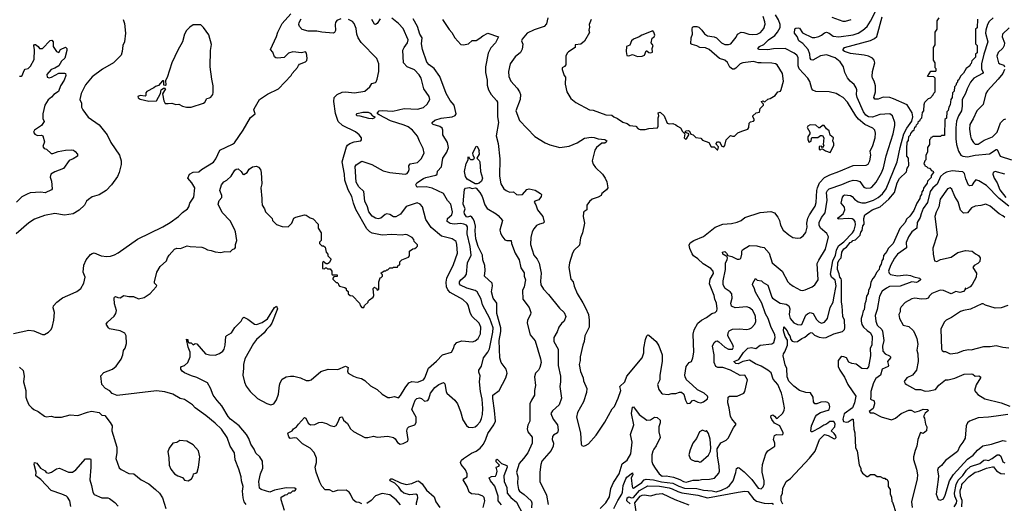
# Model space of a CAD drawing. Extents: x 1678431 to 1860718, y 384618 to 522882.
# Tile 224 of 256: x 1778018 to 1788279, y 450500 to 455535. Entities that reach past the tile are written whole.
import ezdxf

# ---------------------------------------------------------------- set-up
doc = ezdxf.new("R2010")
doc.units = 0

msp = doc.modelspace()

# ---------------------------------------------------------------- linework, layer by layer
at = {"layer": '0CON10XD'}
for points in [[(1777955, 452268), (1778115, 452304), (1778164, 452294), (1778255, 452258), (1778275, 452258), (1778318, 452282), (1778342, 452305), (1778355, 452330), (1778373, 452405), (1778382, 452485), (1778366, 452535), (1778371, 452555), (1778406, 452595), (1778465, 452640), (1778575, 452686), (1778615, 452706), (1778654, 452736), (1778687, 452793), (1778702, 452855), (1778681, 452905), (1778685, 452978), (1778710, 453035), (1778755, 453089), (1778775, 453102), (1778795, 453106), (1778868, 453078), (1778925, 453070), (1778965, 453073), (1779005, 453088), (1779045, 453109), (1779245, 453249), (1779510, 453380), (1779586, 453424), (1779674, 453486), (1779715, 453526), (1779767, 453565), (1779782, 453588), (1779791, 453625), (1779832, 453688), (1779842, 453785), (1779812, 453835), (1779772, 453885), (1779788, 453925), (1779825, 453947), (1779885, 453951), (1779914, 453976), (1780038, 454051), (1780062, 454085), (1780104, 454176), (1780235, 454239), (1780255, 454254), (1780346, 454384), (1780423, 454517), (1780471, 454555), (1780459, 454595), (1780462, 454608), (1780516, 454704), (1780602, 454758), (1780714, 454816), (1780848, 454955), (1780858, 454975), (1780914, 455036), (1780922, 455058), (1780935, 455072), (1780995, 455097), (1781009, 455111), (1781014, 455135), (1781007, 455185), (1780995, 455199), (1780955, 455189), (1780865, 455199), (1780820, 455185), (1780775, 455142), (1780705, 455134), (1780688, 455138), (1780675, 455149), (1780657, 455197), (1780632, 455225), (1780695, 455359), (1780707, 455405), (1780755, 455495), (1780845, 455597)], [(1784066, 450445), (1784125, 450506), (1784165, 450566), (1784178, 450655), (1784206, 450715), (1784265, 450806), (1784295, 450910), (1784350, 450950), (1784387, 451015), (1784400, 451135), (1784383, 451215), (1784417, 451315), (1784393, 451435), (1784405, 451500), (1784415, 451504), (1784475, 451426), (1784555, 451366), (1784591, 451369), (1784635, 451397), (1784663, 451393), (1784694, 451364), (1784693, 451337), (1784679, 451295), (1784680, 451245), (1784694, 451185), (1784651, 451099), (1784625, 451065), (1784615, 451041), (1784607, 451005), (1784607, 450935), (1784616, 450905), (1784639, 450865), (1784682, 450805), (1784715, 450782), (1784755, 450784), (1784831, 450771), (1784898, 450748), (1784937, 450725), (1784965, 450720), (1785035, 450739), (1785095, 450741), (1785125, 450749), (1785205, 450750), (1785259, 450761), (1785305, 450812), (1785310, 450835), (1785308, 450885), (1785289, 450995), (1785285, 451067), (1785325, 451129), (1785358, 451145), (1785382, 451158), (1785402, 451178), (1785456, 451285), (1785486, 451325), (1785439, 451379), (1785425, 451405), (1785412, 451495), (1785399, 451545), (1785402, 451605), (1785416, 451614), (1785495, 451616), (1785564, 451645), (1785575, 451665), (1785602, 451785), (1785575, 451834), (1785525, 451829), (1785425, 451886), (1785345, 451913), (1785295, 451915), (1785274, 451924), (1785255, 451965), (1785254, 452045), (1785239, 452135), (1785255, 452174), (1785271, 452189), (1785285, 452193), (1785305, 452182), (1785365, 452126), (1785405, 452103), (1785446, 452105), (1785456, 452125), (1785449, 452151), (1785396, 452245), (1785400, 452275), (1785413, 452297), (1785446, 452314), (1785515, 452318), (1785595, 452311), (1785625, 452317), (1785645, 452328), (1785678, 452365), (1785688, 452392), (1785685, 452445), (1785678, 452465), (1785655, 452509), (1785625, 452535), (1785595, 452546), (1785475, 452535), (1785435, 452551), (1785428, 452582), (1785443, 452635), (1785440, 452680), (1785422, 452702), (1785369, 452735), (1785350, 452775), (1785348, 452815), (1785375, 452935), (1785372, 453005), (1785390, 453035), (1785394, 453054), (1785388, 453068), (1785344, 453094), (1785341, 453115), (1785365, 453120), (1785384, 453105), (1785399, 453079), (1785439, 453069), (1785495, 453040), (1785515, 453040), (1785532, 453048), (1785542, 453092), (1785544, 453125), (1785551, 453139), (1785625, 453183), (1785701, 453181), (1785735, 453169), (1785775, 453164), (1785829, 453105), (1785861, 453005), (1785964, 452915), (1786024, 452805), (1786039, 452789), (1786079, 452759), (1786155, 452718), (1786175, 452716), (1786205, 452724), (1786275, 452754), (1786306, 452774), (1786338, 452825), (1786330, 452995), (1786345, 453030), (1786415, 453147), (1786446, 453275), (1786430, 453310), (1786365, 453365), (1786350, 453395), (1786350, 453425), (1786374, 453476), (1786412, 453525), (1786432, 453655), (1786427, 453735), (1786435, 453755), (1786455, 453775), (1786585, 453818), (1786659, 453851), (1786705, 453863), (1786742, 453862), (1786772, 453852), (1786815, 453791), (1786841, 453781), (1786885, 453783), (1786900, 453790), (1786945, 453844), (1787000, 453940), (1787019, 453991), (1787046, 454116), (1787121, 454345), (1787137, 454435), (1787137, 454464), (1787114, 454534), (1787086, 454556), (1786982, 454548), (1786905, 454520), (1786864, 454524), (1786835, 454542), (1786812, 454575), (1786747, 454725), (1786739, 454755), (1786741, 454805), (1786735, 454825), (1786715, 454861), (1786672, 454895), (1786645, 454931), (1786618, 454985), (1786603, 455045), (1786569, 455095), (1786515, 455137), (1786425, 455168), (1786362, 455158), (1786285, 455112), (1786265, 455116), (1786255, 455135), (1786252, 455175), (1786235, 455226), (1786179, 455289), (1786137, 455315), (1786119, 455359), (1786091, 455395), (1786095, 455440), (1786105, 455448), (1786132, 455452), (1786145, 455446), (1786175, 455400), (1786275, 455351), (1786305, 455349), (1786345, 455359), (1786375, 455375), (1786405, 455400), (1786425, 455405), (1786455, 455395), (1786495, 455364), (1786556, 455356), (1786705, 455378), (1786755, 455395), (1786805, 455425), (1786850, 455465), (1786885, 455519), (1786963, 455675)], [(1785002, 453152), (1784994, 453186), (1785005, 453211), (1785045, 453236), (1785145, 453277), (1785265, 453374), (1785345, 453407), (1785435, 453412), (1785494, 453426), (1785535, 453445), (1785575, 453476), (1785735, 453528), (1785845, 453537), (1785883, 453523), (1785919, 453479), (1785936, 453445), (1785946, 453396), (1785974, 453345), (1786033, 453295), (1786075, 453269), (1786125, 453259), (1786155, 453264), (1786182, 453285), (1786210, 453320), (1786223, 453375), (1786222, 453415), (1786233, 453467), (1786249, 453505), (1786287, 453563), (1786307, 453595), (1786317, 453633), (1786325, 453755), (1786332, 453785), (1786353, 453835), (1786405, 453892), (1786459, 453921), (1786556, 453954), (1786705, 454018), (1786841, 454019), (1786859, 454031), (1786878, 454065), (1786888, 454125), (1786882, 454165), (1786910, 454225), (1786933, 454305), (1786938, 454355), (1786929, 454385), (1786908, 454405), (1786825, 454443), (1786760, 454500), (1786731, 454535), (1786646, 454676), (1786599, 454725), (1786563, 454747), (1786525, 454768), (1786455, 454785), (1786315, 454789), (1786283, 454803), (1786274, 454815), (1786252, 454892), (1786232, 454925), (1786140, 455025), (1786132, 455055), (1786131, 455141), (1786116, 455166), (1786088, 455188), (1785995, 455235), (1785875, 455233), (1785815, 455220), (1785725, 455225), (1785711, 455231), (1785729, 455255), (1785772, 455278), (1785823, 455325), (1785889, 455371), (1785917, 455405), (1785944, 455455), (1785942, 455485), (1785924, 455535), (1785896, 455585)], [(1779096, 455536), (1779110, 455495), (1779122, 455395), (1779110, 455305), (1779092, 455265), (1779086, 455205), (1779074, 455165), (1778995, 455086), (1778880, 455020), (1778775, 454940), (1778705, 454858), (1778659, 454765), (1778646, 454705), (1778663, 454665), (1778662, 454625), (1778675, 454595), (1778731, 454521), (1778845, 454440), (1778930, 454335), (1778969, 454255), (1779059, 454125), (1779074, 454066), (1779074, 454026), (1779056, 453945), (1779037, 453903), (1778976, 453815), (1778918, 453755), (1778848, 453712), (1778775, 453689), (1778735, 453662), (1778716, 453645), (1778692, 453605), (1778639, 453551), (1778575, 453515), (1778485, 453501), (1778385, 453517), (1778275, 453496), (1778173, 453457), (1778115, 453420), (1777982, 453305)], [(1779805, 454623), (1779935, 454667), (1779948, 454675), (1779967, 454713), (1779995, 454720), (1780010, 454730), (1780030, 454755), (1780036, 454776), (1780034, 454845), (1780019, 454915), (1780004, 455046), (1780008, 455215), (1780016, 455276), (1779988, 455378), (1779933, 455453), (1779905, 455480), (1779825, 455480), (1779791, 455459), (1779756, 455424), (1779737, 455385), (1779713, 455305), (1779665, 455218), (1779605, 455085), (1779555, 454932), (1779538, 454902), (1779540, 454855), (1779535, 454850), (1779520, 454855), (1779520, 454895), (1779515, 454900), (1779505, 454898), (1779465, 454850), (1779435, 454841), (1779416, 454824), (1779344, 454786), (1779333, 454775), (1779332, 454745), (1779325, 454738), (1779275, 454746), (1779248, 454735), (1779251, 454721), (1779275, 454706), (1779365, 454688), (1779445, 454692), (1779487, 454765), (1779492, 454805), (1779515, 454822), (1779532, 454822), (1779538, 454815), (1779508, 454762), (1779519, 454689), (1779534, 454664), (1779565, 454661), (1779605, 454666), (1779645, 454653), (1779675, 454656), (1779714, 454634), (1779755, 454623), (1779805, 454623)], [(1779945, 453156), (1779975, 453140), (1780015, 453132), (1780055, 453117), (1780115, 453110), (1780155, 453122), (1780212, 453118), (1780235, 453142), (1780259, 453151), (1780266, 453164), (1780268, 453195), (1780280, 453235), (1780268, 453325), (1780257, 453355), (1780210, 453440), (1780127, 453527), (1780086, 453615), (1780098, 453652), (1780126, 453685), (1780126, 453706), (1780103, 453757), (1780120, 453815), (1780144, 453846), (1780175, 453863), (1780221, 453905), (1780261, 453969), (1780275, 453979), (1780295, 453983), (1780325, 453956), (1780345, 453927), (1780355, 453924), (1780388, 453945), (1780411, 453979), (1780445, 454002), (1780485, 454009), (1780508, 453998), (1780526, 453976), (1780536, 453945), (1780540, 453825), (1780532, 453785), (1780543, 453675), (1780540, 453645), (1780546, 453605), (1780570, 453565), (1780580, 453535), (1780648, 453465), (1780654, 453444), (1780695, 453403), (1780755, 453382), (1780815, 453380), (1780854, 453416), (1780875, 453467), (1780895, 453480), (1780985, 453502), (1781005, 453499), (1781045, 453473), (1781075, 453462), (1781130, 453405), (1781130, 453365), (1781160, 453315), (1781160, 453235), (1781143, 453217), (1781142, 453205), (1781165, 453180), (1781185, 453180), (1781200, 453165), (1781213, 453113), (1781228, 453095), (1781228, 453075), (1781260, 453045), (1781260, 453035), (1781242, 453005), (1781227, 452993), (1781213, 452993), (1781182, 453018), (1781173, 453005), (1781172, 452945), (1781195, 452940), (1781205, 452950), (1781215, 452950), (1781225, 452940), (1781255, 452940), (1781270, 452915), (1781270, 452885), (1781275, 452880), (1781328, 452878), (1781328, 452862), (1781292, 452858), (1781280, 452845), (1781280, 452835), (1781315, 452800), (1781325, 452800), (1781338, 452788), (1781340, 452775), (1781352, 452762), (1781408, 452748), (1781420, 452735), (1781422, 452722), (1781440, 452705), (1781442, 452682), (1781462, 452662), (1781485, 452660), (1781560, 452585), (1781570, 452555), (1781585, 452540), (1781605, 452540), (1781612, 452558), (1781650, 452595), (1781650, 452605), (1781662, 452618), (1781700, 452645), (1781707, 452665), (1781700, 452735), (1781715, 452750), (1781722, 452742), (1781735, 452740), (1781745, 452720), (1781760, 452725), (1781762, 452805), (1781773, 452847), (1781785, 452850), (1781800, 452865), (1781798, 452878), (1781780, 452895), (1781815, 452920), (1781835, 452920), (1781845, 452930), (1781855, 452930), (1781875, 452950), (1781905, 452950), (1781915, 452960), (1781955, 452960), (1781962, 452978), (1781978, 452982), (1781980, 453015), (1782000, 453035), (1782069, 453061), (1782080, 453075), (1782080, 453125), (1782115, 453150), (1782135, 453153), (1782153, 453167), (1782162, 453178), (1782162, 453192), (1782130, 453225), (1782127, 453245), (1782109, 453269), (1782056, 453296), (1782035, 453300), (1782005, 453291), (1781895, 453300), (1781795, 453290), (1781692, 453312), (1781666, 453326), (1781637, 453357), (1781520, 453560), (1781496, 453626), (1781481, 453695), (1781441, 453765), (1781405, 453865), (1781403, 453925), (1781380, 454055), (1781425, 454210), (1781435, 454228), (1781457, 454245), (1781505, 454265), (1781573, 454275), (1781580, 454285), (1781580, 454305), (1781556, 454335), (1781517, 454367), (1781382, 454435), (1781338, 454475), (1781309, 454559), (1781293, 454685), (1781296, 454725), (1781325, 454757), (1781379, 454781), (1781415, 454785), (1781508, 454772), (1781615, 454792), (1781667, 454835), (1781689, 454871), (1781725, 454880), (1781732, 454888), (1781744, 454915), (1781762, 454995), (1781762, 455075), (1781741, 455131), (1781576, 455296), (1781545, 455345), (1781531, 455385), (1781525, 455445), (1781505, 455495), (1781486, 455516), (1781445, 455537)], [(1781585, 450493), (1781555, 450507), (1781525, 450511), (1781492, 450535), (1781466, 450595), (1781451, 450615), (1781422, 450635), (1781325, 450634), (1781285, 450618), (1781245, 450639), (1781201, 450641), (1781168, 450678), (1781145, 450720), (1781107, 450825), (1781097, 450875), (1781110, 450925), (1781111, 450969), (1781087, 451027), (1781045, 451074), (1780965, 451118), (1780905, 451177), (1780885, 451181), (1780835, 451174), (1780822, 451192), (1780813, 451225), (1780816, 451235), (1780858, 451255), (1780873, 451275), (1780904, 451296), (1780923, 451325), (1780985, 451394), (1781001, 451385), (1781024, 451335), (1781047, 451317), (1781095, 451320), (1781135, 451341), (1781165, 451346), (1781215, 451331), (1781255, 451308), (1781295, 451301), (1781315, 451310), (1781342, 451355), (1781355, 451393), (1781375, 451400), (1781383, 451393), (1781391, 451365), (1781435, 451329), (1781466, 451276), (1781495, 451248), (1781615, 451186), (1781645, 451184), (1781705, 451198), (1781745, 451189), (1781855, 451199), (1781915, 451184), (1781932, 451172), (1781955, 451131), (1781983, 451117), (1782016, 451124), (1782062, 451148), (1782066, 451165), (1782054, 451255), (1782059, 451281), (1782075, 451296), (1782135, 451315), (1782149, 451341), (1782149, 451395), (1782106, 451475), (1782138, 451575), (1782155, 451592), (1782185, 451599), (1782205, 451591), (1782235, 451563), (1782270, 451570), (1782283, 451587), (1782300, 451645), (1782345, 451704), (1782385, 451736), (1782435, 451757), (1782448, 451745), (1782461, 451665), (1782471, 451645), (1782554, 451575), (1782580, 451535), (1782611, 451455), (1782635, 451367), (1782675, 451311), (1782695, 451294), (1782735, 451290), (1782765, 451297), (1782787, 451313), (1782815, 451349), (1782829, 451381), (1782840, 451425), (1782844, 451486), (1782838, 451585), (1782819, 451665), (1782810, 451765), (1782816, 451826), (1782803, 451865), (1782803, 451885), (1782832, 451928), (1782853, 452015), (1782898, 452075), (1782913, 452107), (1782949, 452281), (1782951, 452325), (1782916, 452425), (1782842, 452565), (1782826, 452625), (1782785, 452700), (1782765, 452714), (1782679, 452739), (1782612, 452772), (1782601, 452785), (1782602, 452805), (1782615, 452825), (1782661, 452865), (1782673, 452885), (1782686, 453005), (1782723, 453085), (1782713, 453175), (1782680, 453305), (1782685, 453378), (1782673, 453395), (1782645, 453407), (1782615, 453413), (1782545, 453405), (1782505, 453413), (1782473, 453433), (1782475, 453466), (1782521, 453505), (1782529, 453535), (1782512, 453615), (1782475, 453654), (1782434, 453725), (1782315, 453780), (1782255, 453794), (1782165, 453790), (1782155, 453795), (1782145, 453815), (1782155, 453835), (1782225, 453882), (1782249, 453891), (1782353, 453916), (1782369, 453925), (1782372, 453958), (1782415, 454003), (1782428, 454095), (1782470, 454155), (1782486, 454205), (1782477, 454255), (1782429, 454335), (1782426, 454385), (1782419, 454405), (1782395, 454422), (1782326, 454445), (1782316, 454455), (1782316, 454465), (1782345, 454488), (1782409, 454511), (1782525, 454522), (1782555, 454536), (1782568, 454555), (1782545, 454645), (1782505, 454693), (1782461, 454765), (1782395, 454945), (1782336, 455026), (1782284, 455064), (1782262, 455092), (1782217, 455225), (1782207, 455285), (1782211, 455345), (1782188, 455385), (1782165, 455464), (1782120, 455545)], [(1781365, 455544), (1781324, 455526), (1781309, 455505), (1781304, 455485), (1781308, 455422), (1781298, 455402), (1781285, 455394), (1781165, 455404), (1781114, 455414), (1781024, 455414), (1780963, 455433), (1780933, 455463), (1780927, 455485), (1780930, 455505), (1780950, 455545)], [(1781776, 455545), (1781745, 455496), (1781725, 455484), (1781715, 455487), (1781688, 455538)], [(1782228, 454815), (1782201, 454925), (1782180, 454960), (1782134, 455014), (1782055, 455044), (1782019, 455085), (1782012, 455218), (1782023, 455245), (1782059, 455295), (1782065, 455325), (1782015, 455445), (1781965, 455495), (1781895, 455551)], [(1782425, 455536), (1782495, 455434), (1782523, 455403), (1782552, 455345), (1782615, 455276), (1782642, 455272), (1782695, 455284), (1782732, 455318), (1782775, 455319), (1782812, 455342), (1782845, 455368), (1782896, 455394), (1783008, 455355), (1782978, 455295), (1782929, 455241), (1782900, 455185), (1782874, 455045), (1782874, 454986), (1782890, 454905), (1782890, 454855), (1782903, 454805), (1782930, 454755), (1782987, 454695), (1782996, 454675), (1782999, 454525), (1783007, 454463), (1782985, 454325), (1783005, 454245), (1783021, 454085), (1783017, 453905), (1783033, 453825), (1783065, 453774), (1783086, 453755), (1783109, 453745), (1783125, 453740), (1783165, 453742), (1783195, 453715), (1783215, 453711), (1783258, 453715), (1783304, 453766), (1783327, 453773), (1783391, 453761), (1783447, 453727), (1783457, 453715), (1783452, 453695), (1783429, 453661), (1783388, 453645), (1783381, 453635), (1783398, 453608), (1783414, 453554), (1783471, 453485), (1783482, 453428), (1783472, 453415), (1783435, 453406), (1783405, 453391), (1783375, 453356), (1783360, 453325), (1783346, 453266), (1783343, 453195), (1783377, 453085), (1783412, 453042), (1783430, 453000), (1783451, 452895), (1783444, 452814), (1783449, 452775), (1783478, 452728), (1783530, 452675)], [(1783523, 455555), (1783509, 455491), (1783485, 455463), (1783379, 455431), (1783306, 455395), (1783255, 455333), (1783246, 455315), (1783262, 455282), (1783255, 455228), (1783238, 455195), (1783180, 455150), (1783131, 455075), (1783113, 454997), (1783114, 454945), (1783136, 454895), (1783202, 454822), (1783227, 454785), (1783237, 454757), (1783233, 454705), (1783190, 454585), (1783226, 454485), (1783388, 454318), (1783494, 454254), (1783542, 454232), (1783646, 454206), (1783695, 454210), (1783745, 454220), (1783828, 454252), (1783905, 454301), (1783975, 454311), (1784005, 454309), (1784045, 454294), (1784115, 454288), (1784136, 454275), (1784130, 454260), (1784115, 454248), (1784085, 454248), (1784030, 454205), (1784012, 454175), (1783984, 454065), (1783995, 454032), (1784017, 453997), (1784090, 453925), (1784121, 453885), (1784137, 453847), (1784147, 453785), (1784132, 453765), (1784084, 453726), (1784077, 453705), (1784045, 453686), (1783985, 453667), (1783955, 453642), (1783928, 453605), (1783927, 453555), (1783898, 453535), (1783894, 453525), (1783889, 453485), (1783903, 453415), (1783884, 453316), (1783863, 453265), (1783851, 453189), (1783798, 453135), (1783779, 453105), (1783747, 453005), (1783741, 452955), (1783761, 452835), (1783786, 452805), (1783795, 452762), (1783826, 452685), (1783888, 452588), (1783914, 452535), (1783944, 452465), (1783954, 452406), (1783951, 452335), (1783908, 452245), (1783901, 452185), (1783886, 452145), (1783858, 452025), (1783859, 451985), (1783850, 451945), (1783862, 451872), (1783890, 451805), (1783892, 451775), (1783929, 451695), (1783926, 451654), (1783895, 451555), (1783832, 451445), (1783822, 451395), (1783863, 451235), (1783870, 451115), (1783875, 451102), (1783894, 451094), (1783915, 451100), (1783945, 451120), (1784025, 451209), (1784115, 451346), (1784194, 451485), (1784215, 451509), (1784255, 451594), (1784281, 451675), (1784273, 451715), (1784323, 451765), (1784345, 451824), (1784504, 452016), (1784523, 452065), (1784523, 452115), (1784538, 452205), (1784555, 452243), (1784565, 452253), (1784575, 452250), (1784651, 452185), (1784679, 452139), (1784712, 452045), (1784715, 451975), (1784688, 451835), (1784690, 451785), (1784664, 451735), (1784680, 451685), (1784705, 451645), (1784718, 451638), (1784775, 451632), (1784815, 451643), (1784855, 451644), (1784895, 451658), (1784915, 451656), (1784940, 451635), (1784955, 451572), (1784975, 451540), (1785005, 451542), (1785031, 451569), (1785045, 451573), (1785085, 451551), (1785118, 451545), (1785144, 451556), (1785185, 451587), (1785191, 451605), (1785187, 451615), (1785151, 451645), (1785080, 451680), (1785025, 451732), (1784967, 451785), (1784952, 451815), (1784949, 451835), (1784964, 451925), (1784996, 451964), (1785018, 451975), (1785034, 452016), (1785042, 452075), (1785038, 452262), (1785048, 452305), (1785085, 452375), (1785125, 452405), (1785177, 452433), (1785230, 452475), (1785265, 452486), (1785283, 452505), (1785286, 452525), (1785280, 452585), (1785263, 452625), (1785255, 452665), (1785205, 452785), (1785215, 452832), (1785248, 452892), (1785246, 452916), (1785221, 452945), (1785142, 452992), (1785085, 453045), (1785041, 453075), (1785025, 453096), (1785002, 453152)], [(1783975, 455536), (1783952, 455485), (1783957, 455457), (1783949, 455425), (1783955, 455402), (1783905, 455313), (1783865, 455279), (1783807, 455273), (1783807, 455245), (1783738, 455202), (1783725, 455188), (1783711, 455155), (1783708, 455065), (1783695, 455047), (1783673, 455035), (1783672, 455015), (1783693, 454955), (1783707, 454935), (1783704, 454864), (1783719, 454785), (1783760, 454715), (1783813, 454673), (1783955, 454598), (1783995, 454592), (1784125, 454546), (1784190, 454540), (1784208, 454525), (1784248, 454508), (1784305, 454469), (1784348, 454455), (1784375, 454433), (1784438, 454428), (1784465, 454400), (1784485, 454391), (1784535, 454391), (1784575, 454402), (1784665, 454410), (1784672, 454425), (1784671, 454515), (1784679, 454535), (1784670, 454565), (1784692, 454572), (1784734, 454534), (1784765, 454459), (1784785, 454451), (1784823, 454453), (1784855, 454442), (1784872, 454425), (1784905, 454408), (1784925, 454372), (1784948, 454348), (1784944, 454305), (1784955, 454292), (1784967, 454295), (1784990, 454335), (1784990, 454345), (1784950, 454365), (1784963, 454377), (1784985, 454382), (1784997, 454375), (1785012, 454342), (1785037, 454337), (1785065, 454310), (1785115, 454300), (1785132, 454282), (1785200, 454255), (1785225, 454210), (1785255, 454210), (1785285, 454180), (1785295, 454180), (1785302, 454212), (1785272, 454242), (1785290, 454265), (1785310, 454265), (1785335, 454220), (1785357, 454213), (1785368, 454225), (1785382, 454285), (1785425, 454330), (1785445, 454322), (1785467, 454323), (1785503, 454357), (1785544, 454376), (1785606, 454394), (1785616, 454414), (1785621, 454459), (1785635, 454470), (1785665, 454480), (1785677, 454493), (1785658, 454525), (1785658, 454535), (1785693, 454567), (1785726, 454574), (1785735, 454610), (1785768, 454645), (1785770, 454655), (1785753, 454673), (1785750, 454685), (1785765, 454690), (1785772, 454682), (1785785, 454680), (1785815, 454708), (1785840, 454715), (1785890, 454745), (1785920, 454785), (1785945, 454792), (1785955, 454810), (1785979, 454895), (1785968, 454975), (1785911, 455065), (1785894, 455074), (1785855, 455081), (1785745, 455086), (1785715, 455086), (1785665, 455099), (1785554, 455086), (1785525, 455076), (1785481, 455029), (1785465, 455020), (1785445, 455021), (1785420, 455040), (1785395, 455089), (1785365, 455112), (1785312, 455132), (1785204, 455225), (1785165, 455242), (1785105, 455244), (1785073, 455263), (1785026, 455276), (1785013, 455285), (1785014, 455345), (1785030, 455385), (1785026, 455435), (1785031, 455459), (1785044, 455466), (1785075, 455466), (1785095, 455456), (1785127, 455427), (1785155, 455387), (1785185, 455368), (1785255, 455358), (1785278, 455348), (1785330, 455295), (1785365, 455276), (1785405, 455278), (1785429, 455285), (1785485, 455352), (1785498, 455385), (1785535, 455404), (1785565, 455403), (1785616, 455386), (1785655, 455382), (1785705, 455384), (1785738, 455402), (1785773, 455445), (1785787, 455487), (1785785, 455512), (1785767, 455567)], [(1785971, 450491), (1785954, 450525), (1785955, 450575), (1785969, 450605), (1785972, 450655), (1786004, 450725), (1786051, 450759), (1786250, 450970), (1786308, 451042), (1786354, 451165), (1786404, 451215), (1786442, 451205), (1786505, 451172), (1786517, 451173), (1786528, 451185), (1786523, 451203), (1786506, 451226), (1786473, 451255), (1786513, 451297), (1786516, 451326), (1786501, 451351), (1786460, 451350), (1786425, 451323), (1786397, 451314), (1786355, 451285), (1786275, 451244), (1786265, 451245), (1786262, 451255), (1786269, 451305), (1786311, 451405), (1786325, 451420), (1786362, 451445), (1786442, 451468), (1786452, 451478), (1786459, 451505), (1786454, 451534), (1786440, 451550), (1786415, 451556), (1786367, 451553), (1786325, 451536), (1786305, 451537), (1786290, 451555), (1786287, 451605), (1786260, 451650), (1786210, 451655), (1786145, 451674), (1786085, 451718), (1786035, 451773), (1786016, 451815), (1786012, 451902), (1785995, 451942), (1785974, 452035), (1785977, 452055), (1785993, 452077), (1786019, 452145), (1786018, 452198), (1785996, 452235), (1785979, 452295), (1785982, 452338), (1786015, 452296), (1786030, 452260), (1786045, 452242), (1786053, 452205), (1786068, 452188), (1786095, 452182), (1786125, 452185), (1786170, 452215), (1786201, 452229), (1786245, 452268), (1786265, 452278), (1786277, 452275), (1786302, 452252), (1786351, 452231), (1786395, 452222), (1786423, 452227), (1786502, 452265), (1786592, 452288), (1786612, 452308), (1786617, 452325), (1786614, 452405), (1786597, 452445), (1786590, 452555), (1786581, 452595), (1786582, 452822), (1786578, 452838), (1786565, 452855), (1786559, 452889), (1786542, 452935), (1786545, 453005), (1786559, 453035), (1786580, 453055), (1786585, 453115), (1786605, 453148), (1786634, 453166), (1786672, 453215), (1786689, 453221), (1786700, 453235), (1786727, 453243), (1786777, 453293), (1786785, 453322), (1786799, 453341), (1786805, 453388), (1786818, 453405), (1786814, 453464), (1786824, 453505), (1786864, 453526), (1786903, 453557), (1786984, 453586), (1787074, 453666), (1787134, 453736), (1787164, 453835), (1787185, 453880), (1787258, 453952), (1787265, 453990), (1787278, 454002), (1787283, 454017), (1787282, 454092), (1787264, 454115), (1787263, 454195), (1787265, 454260), (1787282, 454278), (1787285, 454320), (1787303, 454337), (1787305, 454350), (1787325, 454378), (1787340, 454390), (1787345, 454417), (1787362, 454428), (1787365, 454440), (1787382, 454458), (1787385, 454477), (1787398, 454482), (1787405, 454500), (1787420, 454515), (1787425, 454570), (1787440, 454585), (1787443, 454653), (1787450, 454675), (1787490, 454715), (1787508, 454722), (1787538, 454752), (1787545, 454770), (1787560, 454785), (1787560, 454925), (1787545, 454940), (1787480, 454945), (1787512, 454998), (1787565, 455000), (1787570, 455005), (1787570, 455025), (1787560, 455035), (1787560, 455085), (1787540, 455115), (1787540, 455245), (1787560, 455275), (1787560, 455405), (1787580, 455435), (1787580, 455525), (1787600, 455555)], [(1786502, 452638), (1786527, 452765), (1786515, 452823), (1786479, 452855), (1786467, 452885), (1786491, 453025), (1786518, 453085), (1786531, 453135), (1786550, 453180), (1786605, 453223), (1786698, 453315), (1786714, 453345), (1786729, 453399), (1786725, 453435), (1786712, 453452), (1786695, 453461), (1786655, 453464), (1786547, 453457), (1786545, 453465), (1786551, 453475), (1786600, 453515), (1786616, 453555), (1786612, 453582), (1786579, 453625), (1786594, 453686), (1786605, 453705), (1786615, 453710), (1786675, 453705), (1786695, 453695), (1786717, 453665), (1786755, 453637), (1786795, 453627), (1786833, 453627), (1786915, 453656), (1786965, 453684), (1787008, 453722), (1787046, 453775), (1787163, 454055), (1787192, 454205), (1787231, 454345), (1787263, 454407), (1787315, 454479), (1787327, 454525), (1787320, 454565), (1787265, 454648), (1787125, 454712), (1787085, 454724), (1787015, 454730), (1786965, 454707), (1786928, 454708), (1786919, 454725), (1786935, 454785), (1786935, 454845), (1786923, 454895), (1786905, 454925), (1786902, 454945), (1786905, 454995), (1786931, 455085), (1786921, 455115), (1786904, 455134), (1786865, 455155), (1786817, 455167), (1786675, 455184), (1786613, 455205), (1786598, 455215), (1786598, 455225), (1786615, 455247), (1786885, 455319), (1786925, 455339), (1786950, 455360), (1787007, 455565)], [(1786482, 455562), (1786595, 455521), (1786625, 455521), (1786682, 455538)], [(1787998, 455542), (1787995, 455450), (1787980, 455435), (1787978, 455375), (1787980, 455285), (1787996, 455265), (1787995, 455190), (1787980, 455175), (1787977, 455145), (1787942, 455108), (1787935, 455080), (1787922, 455068), (1787918, 455055), (1787882, 455028), (1787855, 454980), (1787822, 454948), (1787805, 454910), (1787792, 454898), (1787790, 454885), (1787780, 454875), (1787775, 454850), (1787760, 454835), (1787755, 454790), (1787740, 454775), (1787737, 454725), (1787720, 454705), (1787715, 454650), (1787700, 454625), (1787695, 454590), (1787680, 454575), (1787675, 454510), (1787660, 454495), (1787655, 454330), (1787625, 454330), (1787615, 454320), (1787535, 454320), (1787528, 454312), (1787512, 454308), (1787510, 454295), (1787500, 454285), (1787500, 454235), (1787480, 454205), (1787480, 454155), (1787460, 454125), (1787460, 454075), (1787450, 454065), (1787440, 454035), (1787450, 454025), (1787452, 454012), (1787468, 454008), (1787482, 453992), (1787498, 453988), (1787522, 453962), (1787538, 453958), (1787540, 453945), (1787518, 453912), (1787515, 453892), (1787480, 453855), (1787475, 453832), (1787438, 453782), (1787435, 453760), (1787418, 453742), (1787416, 453715), (1787403, 453697), (1787399, 453675), (1787366, 453624), (1787335, 453548), (1787295, 453490), (1787261, 453459), (1787245, 453422), (1787189, 453361), (1787120, 453205), (1787069, 453151), (1787055, 453120), (1787021, 453079), (1787018, 453045), (1787002, 453025), (1786995, 452988), (1786979, 452961), (1786976, 452935), (1786947, 452903), (1786930, 452865), (1786909, 452841), (1786888, 452802), (1786880, 452755), (1786864, 452716), (1786861, 452685), (1786844, 452656), (1786837, 452605), (1786824, 452576), (1786817, 452515), (1786808, 452502), (1786799, 452455), (1786786, 452425), (1786786, 452395), (1786795, 452362), (1786812, 452332), (1786848, 452298), (1786885, 452276), (1786903, 452235), (1786897, 452145), (1786881, 452115), (1786883, 452035), (1786865, 451922), (1786845, 451899), (1786795, 451904), (1786735, 451947), (1786690, 451955), (1786659, 451969), (1786634, 452014), (1786606, 452026), (1786585, 452027), (1786572, 452018), (1786548, 451985), (1786548, 451925), (1786566, 451886), (1786615, 451812), (1786647, 451737), (1786731, 451615), (1786719, 451545), (1786697, 451495), (1786609, 451431), (1786596, 451375), (1786603, 451353), (1786635, 451345), (1786652, 451348), (1786695, 451376), (1786705, 451377), (1786710, 451270)], [(1788162, 455555), (1788122, 455515), (1788105, 455485), (1788086, 455425), (1788084, 455395), (1788106, 455304), (1788064, 455175), (1788040, 455075), (1788041, 455025), (1788057, 454985), (1788052, 454975), (1787963, 454927), (1787927, 454885), (1787892, 454815), (1787875, 454765), (1787838, 454705), (1787838, 454635), (1787833, 454585), (1787801, 454535), (1787781, 454479), (1787772, 454408), (1787772, 454295), (1787780, 454235), (1787801, 454165), (1787825, 454125), (1787845, 454115), (1787895, 454107), (1787975, 454125), (1788125, 454140), (1788195, 454184), (1788204, 454184), (1788235, 454114), (1788355, 454076)], [(1784455, 455151), (1784505, 455154), (1784528, 455165), (1784545, 455210), (1784555, 455210), (1784575, 455192), (1784595, 455190), (1784612, 455198), (1784608, 455235), (1784619, 455265), (1784600, 455295), (1784608, 455342), (1784630, 455355), (1784638, 455375), (1784627, 455407), (1784615, 455420), (1784500, 455375), (1784474, 455356), (1784416, 455334), (1784393, 455315), (1784375, 455270), (1784342, 455255), (1784337, 455205), (1784345, 455162), (1784365, 455158), (1784405, 455172), (1784455, 455151)], [(1788331, 455449), (1788261, 455385), (1788258, 455355), (1788280, 455295), (1788278, 455265), (1788265, 455239), (1788215, 455193), (1788200, 455155), (1788217, 455087), (1788233, 455075), (1788275, 455062), (1788282, 455045)], [(1778016, 454946), (1778035, 454947), (1778045, 454953), (1778063, 455007), (1778075, 455019), (1778105, 455027), (1778130, 455050), (1778169, 455121), (1778173, 455223), (1778165, 455265), (1778172, 455278), (1778182, 455278), (1778212, 455255), (1778225, 455234), (1778255, 455234), (1778335, 455320), (1778353, 455323), (1778367, 455305), (1778366, 455256), (1778402, 455205), (1778425, 455194), (1778444, 455226), (1778495, 455248), (1778510, 455235), (1778510, 455215), (1778488, 455135), (1778455, 455103), (1778426, 455055), (1778385, 455030), (1778345, 455016), (1778302, 454965), (1778305, 454938), (1778325, 454930), (1778348, 454935), (1778425, 454980), (1778485, 454980), (1778496, 454975), (1778500, 454955), (1778483, 454905), (1778444, 454845), (1778422, 454788), (1778374, 454756), (1778351, 454729), (1778315, 454700), (1778279, 454645), (1778259, 454555), (1778260, 454505), (1778272, 454475), (1778247, 454435), (1778174, 454385), (1778163, 454365), (1778175, 454343), (1778205, 454330), (1778245, 454332), (1778259, 454325), (1778278, 454265), (1778258, 454215), (1778272, 454195), (1778296, 454186), (1778345, 454143), (1778365, 454143), (1778418, 454162), (1778495, 454177), (1778555, 454180), (1778578, 454175), (1778595, 454163), (1778620, 454135), (1778622, 454115), (1778577, 454085), (1778535, 454068), (1778475, 453985), (1778385, 453950), (1778343, 453925), (1778337, 453897), (1778348, 453855), (1778356, 453775), (1778348, 453765), (1778285, 453731), (1778238, 453738), (1778128, 453732), (1778095, 453720), (1778041, 453689), (1777986, 453635)], [(1788281, 455015), (1788263, 454975), (1788214, 454915), (1788104, 454795), (1788088, 454765), (1788058, 454652), (1787994, 454586), (1787956, 454504), (1787918, 454445), (1787915, 454395), (1787925, 454322), (1787932, 454295), (1787957, 454255), (1787975, 454240), (1788005, 454240), (1788070, 454280), (1788155, 454315), (1788205, 454365), (1788240, 454460), (1788274, 454495), (1788295, 454503)], [(1780779, 450425), (1780742, 450535), (1780742, 450565), (1780783, 450587), (1780807, 450593), (1780823, 450607), (1780845, 450610), (1780865, 450630), (1780885, 450630), (1780898, 450648), (1780885, 450658), (1780795, 450660), (1780675, 450638), (1780625, 450614), (1780534, 450644), (1780518, 450658), (1780511, 450725), (1780526, 450805), (1780553, 450865), (1780548, 450938), (1780522, 450982), (1780480, 451020), (1780460, 451065), (1780427, 451115), (1780405, 451175), (1780382, 451215), (1780305, 451305), (1780215, 451375), (1780192, 451402), (1780126, 451515), (1780075, 451569), (1780035, 451625), (1780008, 451698), (1779975, 451753), (1779865, 451811), (1779807, 451827), (1779735, 451858), (1779711, 451875), (1779698, 451895), (1779698, 451912), (1779705, 451923), (1779735, 451934), (1779769, 451965), (1779793, 452025), (1779793, 452075), (1779774, 452126), (1779755, 452208), (1779770, 452205), (1779770, 452185), (1779782, 452172), (1779805, 452170), (1779825, 452150), (1779845, 452163), (1779865, 452159), (1779953, 452055), (1779996, 452046), (1780055, 452042), (1780101, 452059), (1780135, 452083), (1780150, 452105), (1780160, 452145), (1780165, 452237), (1780175, 452248), (1780226, 452275), (1780261, 452329), (1780327, 452395), (1780345, 452432), (1780355, 452437), (1780395, 452418), (1780465, 452364), (1780485, 452363), (1780545, 452382), (1780599, 452421), (1780675, 452539), (1780695, 452552), (1780703, 452525), (1780646, 452375), (1780626, 452344), (1780591, 452309), (1780565, 452275), (1780485, 452205), (1780455, 452165), (1780366, 452005), (1780351, 451945), (1780352, 451905), (1780342, 451835), (1780361, 451761), (1780379, 451719), (1780421, 451665), (1780495, 451592), (1780595, 451540), (1780635, 451526), (1780665, 451537), (1780693, 451577), (1780716, 451635), (1780725, 451730), (1780733, 451755), (1780755, 451791), (1780795, 451816), (1780840, 451825), (1780875, 451824), (1780945, 451805), (1781005, 451777), (1781035, 451777), (1781055, 451785), (1781155, 451872), (1781232, 451898), (1781335, 451893), (1781415, 451928), (1781440, 451915), (1781434, 451875), (1781442, 451855), (1781495, 451825), (1781531, 451811), (1781579, 451799), (1781615, 451778), (1781675, 451722), (1781745, 451684), (1781795, 451636), (1781855, 451601), (1781875, 451600), (1781925, 451613), (1781965, 451599), (1781988, 451622), (1782035, 451702), (1782075, 451755), (1782105, 451767), (1782165, 451762), (1782225, 451786), (1782239, 451805), (1782278, 451905), (1782361, 451979), (1782424, 452046), (1782518, 452072), (1782539, 452111), (1782548, 452145), (1782575, 452173), (1782625, 452193), (1782738, 452182), (1782765, 452191), (1782795, 452214), (1782820, 452265), (1782824, 452334), (1782805, 452374), (1782729, 452449), (1782712, 452485), (1782692, 452562), (1782680, 452580), (1782635, 452623), (1782505, 452695), (1782481, 452721), (1782465, 452755), (1782462, 452802), (1782470, 452845), (1782540, 452985), (1782579, 453105), (1782575, 453195), (1782565, 453225), (1782525, 453255), (1782415, 453282), (1782305, 453373), (1782252, 453455), (1782216, 453586), (1782191, 453615), (1782159, 453629), (1782045, 453591), (1781985, 453511), (1781939, 453481), (1781915, 453483), (1781875, 453508), (1781845, 453515), (1781825, 453507), (1781782, 453468), (1781755, 453461), (1781725, 453468), (1781691, 453491), (1781658, 453535), (1781642, 453585), (1781614, 453644), (1781605, 453745), (1781554, 453794), (1781525, 453845), (1781513, 454005), (1781525, 454025), (1781585, 454061), (1781689, 454029), (1781805, 453961), (1781875, 453943), (1782035, 453925), (1782055, 453934), (1782071, 453955), (1782078, 453975), (1782074, 454015), (1782087, 454033), (1782165, 454048), (1782202, 454085), (1782234, 454145), (1782223, 454195), (1782185, 454269), (1782165, 454322), (1782110, 454385), (1782065, 454419), (1782025, 454436), (1781881, 454481), (1781764, 454544), (1781748, 454555), (1781747, 454565), (1781763, 454585), (1781795, 454591), (1781905, 454584), (1782025, 454610), (1782165, 454602), (1782225, 454620), (1782266, 454655), (1782292, 454705), (1782284, 454735), (1782228, 454815)], [(1781695, 454504), (1781655, 454506), (1781565, 454531), (1781535, 454533), (1781523, 454545), (1781535, 454558), (1781595, 454574), (1781651, 454571), (1781672, 454562), (1781694, 454534), (1781718, 454525), (1781715, 454512), (1781695, 454504)], [(1786465, 454152), (1786503, 454225), (1786503, 454245), (1786492, 454275), (1786498, 454305), (1786464, 454334), (1786455, 454378), (1786425, 454400), (1786402, 454432), (1786385, 454432), (1786355, 454410), (1786345, 454410), (1786315, 454438), (1786255, 454440), (1786230, 454425), (1786223, 454413), (1786252, 454365), (1786252, 454345), (1786230, 454315), (1786230, 454285), (1786240, 454275), (1786240, 454265), (1786245, 454260), (1786265, 454270), (1786268, 454302), (1786275, 454310), (1786335, 454310), (1786365, 454330), (1786385, 454330), (1786397, 454305), (1786390, 454235), (1786398, 454225), (1786385, 454200), (1786375, 454220), (1786350, 454215), (1786350, 454185), (1786365, 454180), (1786372, 454188), (1786385, 454190), (1786415, 454168), (1786465, 454152)], [(1782785, 453825), (1782765, 453825), (1782681, 453875), (1782665, 453902), (1782653, 453955), (1782671, 454039), (1782690, 454075), (1782690, 454105), (1782695, 454110), (1782702, 454092), (1782715, 454080), (1782742, 454078), (1782757, 454093), (1782743, 454123), (1782742, 454145), (1782775, 454218), (1782786, 454216), (1782808, 454175), (1782802, 454165), (1782808, 454135), (1782782, 454095), (1782808, 454068), (1782813, 454055), (1782821, 453955), (1782840, 453885), (1782831, 453855), (1782807, 453833), (1782785, 453825)], [(1788325, 453592), (1788225, 453675), (1788095, 453808), (1788015, 453859), (1787981, 453869), (1787960, 453845), (1787941, 453809), (1787916, 453806), (1787905, 453811), (1787878, 453878), (1787863, 453935), (1787845, 453951), (1787805, 453954), (1787735, 453961), (1787675, 453949), (1787645, 453931), (1787615, 453902), (1787579, 453821), (1787534, 453785), (1787507, 453745), (1787478, 453632), (1787435, 453568), (1787412, 453515), (1787403, 453475), (1787372, 453425), (1787366, 453365), (1787315, 453325), (1787280, 453275), (1787257, 453215), (1787260, 453160), (1787165, 453092), (1787135, 453053), (1787092, 452975), (1787073, 452915), (1787078, 452895), (1787093, 452883), (1787165, 452868), (1787255, 452879), (1787300, 452870), (1787335, 452856), (1787394, 452845), (1787406, 452835), (1787404, 452825), (1787385, 452808), (1787365, 452800), (1787315, 452806), (1787195, 452760), (1787084, 452756), (1787050, 452740), (1787005, 452707), (1786979, 452655), (1786953, 452517), (1786934, 452455), (1786940, 452395), (1786953, 452355), (1787001, 452311), (1787011, 452291), (1787025, 452195), (1787010, 452135), (1787012, 452085), (1787036, 452056), (1787083, 452035), (1787093, 452025), (1787093, 452015), (1787061, 451975), (1787071, 451935), (1787068, 451925), (1787007, 451895), (1786988, 451835), (1786941, 451799), (1786917, 451753), (1786888, 451665), (1786889, 451615), (1786884, 451585), (1786924, 451565), (1786927, 451537), (1786912, 451488), (1786871, 451455), (1786880, 451440), (1786915, 451441), (1786995, 451399), (1787105, 451369), (1787144, 451385), (1787205, 451435), (1787285, 451469), (1787308, 451468), (1787345, 451449), (1787395, 451461), (1787435, 451479), (1787480, 451475), (1787490, 451465), (1787455, 451439), (1787438, 451405), (1787448, 451385), (1787458, 451325), (1787472, 451295), (1787467, 451255), (1787435, 451226), (1787404, 451236), (1787376, 451165), (1787368, 451095), (1787349, 451051), (1787331, 450985), (1787331, 450955), (1787365, 450855), (1787375, 450795), (1787372, 450755), (1787310, 450515), (1787318, 450455)], [(1788285, 453926), (1788185, 453954), (1788164, 453945), (1788158, 453925), (1788172, 453885), (1788204, 453835), (1788233, 453763), (1788294, 453685)], [(1782848, 450455), (1782864, 450525), (1782859, 450559), (1782844, 450574), (1782802, 450592), (1782727, 450597), (1782701, 450615), (1782681, 450675), (1782641, 450745), (1782648, 450755), (1782681, 450775), (1782682, 450805), (1782665, 450849), (1782619, 450905), (1782613, 450923), (1782622, 450948), (1782643, 450967), (1782725, 451021), (1782775, 451041), (1782818, 451075), (1782853, 451115), (1782876, 451166), (1782896, 451225), (1782960, 451315), (1782975, 451355), (1782967, 451465), (1782948, 451592), (1782950, 451625), (1783015, 451675), (1783084, 451805), (1783097, 451855), (1783088, 451895), (1783034, 451964), (1783020, 452015), (1783013, 452195), (1783031, 452289), (1783031, 452325), (1782991, 452475), (1782990, 452585), (1782953, 452635), (1782935, 452700), (1782946, 452765), (1782941, 452791), (1782863, 452865), (1782868, 452922), (1782864, 452975), (1782846, 453035), (1782841, 453085), (1782795, 453175), (1782771, 453255), (1782763, 453335), (1782767, 453385), (1782759, 453429), (1782743, 453463), (1782729, 453479), (1782715, 453488), (1782685, 453479), (1782675, 453481), (1782652, 453515), (1782651, 453535), (1782662, 453565), (1782641, 453615), (1782645, 453700), (1782652, 453768), (1782665, 453781), (1782705, 453787), (1782735, 453779), (1782765, 453784), (1782775, 453780), (1782814, 453735), (1782838, 453695), (1782865, 453608), (1782890, 453570), (1782985, 453515), (1783005, 453495), (1783048, 453445), (1783022, 453345), (1783028, 453315), (1783043, 453283), (1783075, 453243), (1783095, 453235), (1783140, 453235), (1783144, 453205), (1783181, 453105), (1783222, 453035), (1783242, 452952), (1783275, 452900), (1783276, 452865), (1783289, 452825), (1783275, 452755), (1783257, 452715), (1783262, 452625), (1783329, 452539), (1783345, 452485), (1783343, 452465), (1783309, 452405), (1783305, 452375), (1783339, 452255), (1783391, 452191), (1783445, 452005), (1783452, 451965), (1783439, 451915), (1783424, 451886), (1783395, 451855), (1783384, 451815), (1783392, 451725), (1783384, 451675), (1783384, 451626), (1783351, 451575), (1783334, 451535), (1783334, 451355), (1783315, 451312), (1783307, 451275), (1783314, 451245), (1783357, 451187), (1783357, 451125), (1783313, 451025), (1783270, 450965), (1783224, 450915), (1783197, 450825), (1783209, 450775), (1783205, 450705), (1783215, 450645), (1783228, 450625), (1783275, 450591), (1783348, 450525), (1783354, 450505), (1783353, 450453)], [(1788284, 453475), (1788265, 453494), (1788225, 453513), (1788131, 453595), (1788085, 453616), (1788035, 453601), (1787975, 453595), (1787937, 453575), (1787897, 453523), (1787855, 453519), (1787821, 453551), (1787799, 453639), (1787765, 453695), (1787732, 453772), (1787715, 453786), (1787686, 453775), (1787611, 453665), (1787595, 453585), (1787568, 453532), (1787555, 453485), (1787578, 453295), (1787534, 453155), (1787538, 453095), (1787552, 453025), (1787575, 453018), (1787613, 453037), (1787725, 453064), (1787795, 453112), (1787875, 453131), (1787945, 453126), (1787977, 453097), (1788010, 453080), (1788026, 453055), (1788024, 453016), (1788003, 452995), (1787964, 452976), (1787951, 452955), (1787988, 452895), (1787984, 452855), (1787943, 452777), (1787922, 452755), (1787885, 452733), (1787870, 452740), (1787872, 452725), (1787855, 452705), (1787815, 452695), (1787775, 452706), (1787725, 452681), (1787646, 452716), (1787611, 452719), (1787525, 452685), (1787500, 452660), (1787484, 452636), (1787465, 452628), (1787415, 452626), (1787345, 452634), (1787315, 452630), (1787245, 452589), (1787205, 452546), (1787195, 452525), (1787193, 452495), (1787181, 452465), (1787187, 452425), (1787225, 452356), (1787285, 452340), (1787329, 452299), (1787344, 452275), (1787366, 452216), (1787377, 452155), (1787366, 452095), (1787376, 452055), (1787381, 451975), (1787364, 451885), (1787322, 451835), (1787264, 451805), (1787237, 451767), (1787245, 451748), (1787258, 451738), (1787354, 451686), (1787405, 451684), (1787455, 451668), (1787495, 451669), (1787561, 451685), (1787595, 451728), (1787665, 451784), (1787695, 451784), (1787765, 451802), (1787860, 451845), (1787935, 451849), (1787950, 451845), (1787975, 451823), (1788015, 451826), (1788031, 451815), (1788032, 451805), (1787986, 451734), (1787968, 451675), (1788003, 451633), (1788075, 451589), (1788245, 451547), (1788335, 451512)], [(1780378, 450488), (1780359, 450515), (1780347, 450555), (1780341, 450625), (1780346, 450675), (1780328, 450735), (1780326, 450775), (1780303, 450855), (1780263, 450953), (1780255, 451025), (1780211, 451095), (1780180, 451185), (1780122, 451272), (1780056, 451335), (1779958, 451415), (1779846, 451495), (1779818, 451525), (1779735, 451580), (1779691, 451591), (1779615, 451636), (1779531, 451661), (1779445, 451669), (1779035, 451621), (1778983, 451643), (1778959, 451669), (1778914, 451694), (1778874, 451735), (1778864, 451826), (1778895, 451861), (1778985, 451897), (1779022, 451928), (1779075, 452002), (1779094, 452045), (1779100, 452090), (1779117, 452115), (1779132, 452165), (1779127, 452245), (1779115, 452270), (1779065, 452296), (1778955, 452318), (1778943, 452325), (1778920, 452365), (1778934, 452385), (1779003, 452447), (1779021, 452475), (1779027, 452507), (1779005, 452575), (1779001, 452635), (1779005, 452647), (1779015, 452653), (1779041, 452641), (1779065, 452639), (1779105, 452663), (1779155, 452654), (1779203, 452653), (1779255, 452630), (1779315, 452642), (1779377, 452683), (1779442, 452755), (1779447, 452767), (1779423, 452793), (1779422, 452805), (1779446, 452905), (1779483, 452967), (1779547, 453025), (1779557, 453055), (1779576, 453084), (1779630, 453145), (1779655, 453156), (1779695, 453154), (1779765, 453182), (1779795, 453174), (1779915, 453166), (1779945, 453156)], [(1784211, 450445), (1784251, 450529), (1784292, 450595), (1784299, 450615), (1784308, 450685), (1784335, 450755), (1784345, 450771), (1784405, 450816), (1784406, 450796), (1784391, 450765), (1784400, 450675), (1784405, 450662), (1784415, 450658), (1784500, 450715), (1784525, 450745), (1784548, 450752), (1784624, 450744), (1784705, 450723), (1784825, 450710), (1784887, 450677), (1784945, 450657), (1785075, 450653), (1785145, 450638), (1785235, 450631), (1785275, 450620), (1785330, 450635), (1785390, 450665), (1785415, 450685), (1785455, 450735), (1785481, 450821), (1785488, 450862), (1785505, 450872), (1785515, 450868), (1785569, 450829), (1785649, 450749), (1785715, 450656), (1785745, 450652), (1785765, 450671), (1785775, 450700), (1785776, 450734), (1785754, 450825), (1785754, 450855), (1785760, 450905), (1785793, 451015), (1785813, 451047), (1785886, 451095), (1785887, 451125), (1785873, 451165), (1785885, 451207), (1785904, 451216), (1785965, 451211), (1785976, 451224), (1785976, 451235), (1785938, 451305), (1785885, 451334), (1785855, 451371), (1785846, 451395), (1785850, 451415), (1785865, 451421), (1785885, 451408), (1785904, 451384), (1785915, 451386), (1785966, 451435), (1785984, 451465), (1785987, 451493), (1785966, 451606), (1785958, 451645), (1785918, 451735), (1785871, 451791), (1785848, 451858), (1785816, 451885), (1785745, 451929), (1785685, 451953), (1785625, 451990), (1785553, 451977), (1785505, 451952), (1785481, 451955), (1785461, 451975), (1785512, 451998), (1785560, 452070), (1785605, 452114), (1785645, 452122), (1785689, 452111), (1785735, 452147), (1785855, 452161), (1785877, 452175), (1785892, 452225), (1785888, 452255), (1785845, 452340), (1785818, 452425), (1785791, 452471), (1785751, 452585), (1785685, 452697), (1785673, 452744), (1785654, 452775), (1785657, 452793), (1785685, 452840), (1785703, 452823), (1785747, 452815), (1785767, 452797), (1785815, 452772), (1785855, 452645), (1785864, 452634), (1785944, 452585), (1786005, 452572), (1786032, 452555), (1786043, 452525), (1786038, 452465), (1786047, 452425), (1786085, 452380), (1786125, 452361), (1786155, 452358), (1786168, 452362), (1786211, 452459), (1786227, 452473), (1786255, 452485), (1786286, 452475), (1786320, 452415), (1786345, 452390), (1786375, 452376), (1786404, 452386), (1786436, 452424), (1786465, 452540), (1786494, 452595), (1786502, 452638)], [(1783530, 452675), (1783645, 452530), (1783693, 452485), (1783711, 452445), (1783693, 452396), (1783665, 452372), (1783637, 452335), (1783618, 452285), (1783586, 452225), (1783586, 452185), (1783631, 452105), (1783629, 451935), (1783655, 451825), (1783655, 451765), (1783648, 451715), (1783663, 451595), (1783641, 451525), (1783569, 451461), (1783552, 451435), (1783578, 451375), (1783624, 451315), (1783631, 451265), (1783624, 451235), (1783582, 451209), (1783571, 451195), (1783568, 451165), (1783582, 451125), (1783576, 451094), (1783555, 451050), (1783460, 450940), (1783448, 450905), (1783437, 450823), (1783438, 450725), (1783508, 450585), (1783525, 450487)], [(1788315, 452558), (1788245, 452534), (1788185, 452533), (1788083, 452563), (1788057, 452577), (1788046, 452576), (1787925, 452520), (1787855, 452508), (1787823, 452497), (1787727, 452433), (1787672, 452408), (1787655, 452389), (1787618, 452315), (1787626, 452105), (1787631, 452091), (1787645, 452080), (1787665, 452080), (1787715, 452057), (1787795, 452065), (1787855, 452091), (1787905, 452100), (1787935, 452099), (1788065, 452134), (1788133, 452133), (1788195, 452142), (1788265, 452124), (1788325, 452118)], [(1778016, 451916), (1778054, 451884), (1778065, 451825), (1778058, 451765), (1778082, 451675), (1778082, 451605), (1778091, 451575), (1778112, 451525), (1778145, 451492), (1778165, 451476), (1778212, 451455), (1778275, 451407), (1778295, 451400), (1778345, 451407), (1778385, 451397), (1778455, 451397), (1778545, 451420), (1778625, 451413), (1778725, 451450), (1778765, 451458), (1778845, 451446), (1778875, 451419), (1778905, 451413), (1778962, 451342), (1778981, 451305), (1778979, 451255), (1779030, 451085), (1779030, 451025), (1779021, 450965), (1779055, 450870), (1779075, 450852), (1779155, 450809), (1779206, 450806), (1779285, 450744), (1779365, 450704), (1779434, 450645), (1779474, 450605), (1779505, 450556), (1779542, 450445)], [(1788315, 451426), (1788195, 451408), (1788115, 451396), (1788005, 451391), (1787915, 451355), (1787894, 451336), (1787882, 451305), (1787872, 451178), (1787848, 451135), (1787815, 451095), (1787792, 451038), (1787667, 450945), (1787625, 450892), (1787589, 450865), (1787584, 450845), (1787593, 450785), (1787591, 450749), (1787569, 450595), (1787589, 450539), (1787615, 450534), (1787646, 450545), (1787664, 450585), (1787707, 450733), (1787750, 450800), (1787895, 450959), (1787955, 451001), (1787998, 451052), (1788055, 451098), (1788145, 451115), (1788265, 451155), (1788298, 451148)], [(1786710, 451270), (1786720, 451235), (1786728, 451078), (1786744, 451045), (1786768, 450898), (1786783, 450865), (1786782, 450842), (1786802, 450812), (1786845, 450780), (1786855, 450780), (1786885, 450800), (1786925, 450800), (1786955, 450780), (1786985, 450780), (1787015, 450760), (1787035, 450760), (1787042, 450752), (1787055, 450750), (1787068, 450725), (1787070, 450675), (1787088, 450645), (1787088, 450598), (1787102, 450565), (1787108, 450518), (1787115, 450510), (1787152, 450395)], [(1785105, 450928), (1785115, 450930), (1785195, 451000), (1785217, 451043), (1785222, 451078), (1785214, 451166), (1785195, 451227), (1785175, 451258), (1785165, 451248), (1785135, 451262), (1785101, 451245), (1785070, 451175), (1785034, 451125), (1785006, 451055), (1784993, 451005), (1785004, 450965), (1785014, 450954), (1785055, 450939), (1785085, 450940), (1785105, 450928)], [(1779775, 450732), (1779807, 450755), (1779827, 450785), (1779830, 450805), (1779855, 450813), (1779866, 450825), (1779881, 450875), (1779896, 450985), (1779880, 451045), (1779825, 451110), (1779760, 451145), (1779687, 451153), (1779655, 451131), (1779615, 451126), (1779577, 451075), (1779563, 451035), (1779574, 450975), (1779576, 450895), (1779593, 450855), (1779630, 450805), (1779665, 450784), (1779715, 450768), (1779735, 450742), (1779775, 450732)], [(1778552, 450465), (1778539, 450525), (1778516, 450565), (1778505, 450573), (1778456, 450596), (1778345, 450632), (1778238, 450748), (1778188, 450785), (1778191, 450825), (1778168, 450902), (1778174, 450926), (1778195, 450919), (1778235, 450866), (1778282, 450838), (1778295, 450822), (1778320, 450815), (1778350, 450825), (1778400, 450860), (1778433, 450867), (1778525, 450823), (1778567, 450823), (1778603, 450847), (1778705, 450962), (1778755, 450962), (1778760, 450955), (1778759, 450875), (1778748, 450745), (1778768, 450685), (1778782, 450615), (1778795, 450592), (1778875, 450556), (1778935, 450556), (1778955, 450550), (1779009, 450509), (1779045, 450469)], [(1787755, 450464), (1787779, 450501), (1787784, 450525), (1787764, 450575), (1787760, 450605), (1787776, 450695), (1787799, 450741), (1787845, 450790), (1787885, 450845), (1787925, 450882), (1788025, 450914), (1788065, 450948), (1788085, 450952), (1788115, 450945), (1788153, 450967), (1788205, 451003), (1788225, 451006), (1788241, 450991), (1788265, 450930), (1788285, 450920)], [(1783039, 450485), (1783005, 450524), (1783004, 450575), (1782969, 450679), (1782924, 450735), (1782912, 450765), (1782935, 450778), (1782975, 450783), (1782987, 450803), (1782994, 450834), (1782983, 450877), (1783010, 450885), (1783018, 450898), (1782982, 450932), (1782985, 450952), (1782995, 450960), (1783040, 450915), (1783095, 450892), (1783097, 450875), (1783063, 450787), (1783066, 450725), (1783093, 450665), (1783097, 450605), (1783135, 450561), (1783195, 450513), (1783263, 450385)], [(1787837, 450463), (1787840, 450530), (1787822, 450575), (1787819, 450625), (1787822, 450645), (1787834, 450666), (1787836, 450695), (1787845, 450710), (1787909, 450775), (1787975, 450824), (1788009, 450831), (1788092, 450865), (1788155, 450879), (1788165, 450879), (1788198, 450838), (1788241, 450811), (1788285, 450807)], [(1782154, 450484), (1782154, 450505), (1782168, 450555), (1782162, 450585), (1782145, 450596), (1782085, 450589), (1782022, 450605), (1781998, 450625), (1781968, 450668), (1781928, 450708), (1781880, 450735), (1781876, 450745), (1781885, 450754), (1781898, 450755), (1781985, 450712), (1782045, 450695), (1782104, 450706), (1782155, 450731), (1782175, 450733), (1782212, 450702), (1782259, 450635), (1782337, 450567), (1782354, 450514), (1782398, 450455)], [(1784381, 450495), (1784345, 450525), (1784349, 450555), (1784365, 450567), (1784395, 450558), (1784415, 450561), (1784478, 450632), (1784565, 450681), (1784685, 450678), (1784785, 450661), (1784819, 450649), (1784875, 450622), (1784918, 450608), (1785084, 450585), (1785185, 450556), (1785505, 450616), (1785575, 450625), (1785605, 450621), (1785665, 450545), (1785695, 450523), (1785775, 450502), (1785824, 450496), (1785855, 450501), (1785872, 450492)], [(1781987, 450485), (1781943, 450535), (1781875, 450587), (1781795, 450600), (1781725, 450579), (1781681, 450529), (1781635, 450498)], [(1784452, 450345), (1784429, 450505), (1784485, 450574), (1784505, 450586), (1784525, 450589), (1784595, 450579), (1784652, 450595), (1784715, 450600), (1784845, 450539), (1784992, 450485)]]:
    msp.add_lwpolyline(points, dxfattribs=at)

doc.saveas('drawing.dxf')
